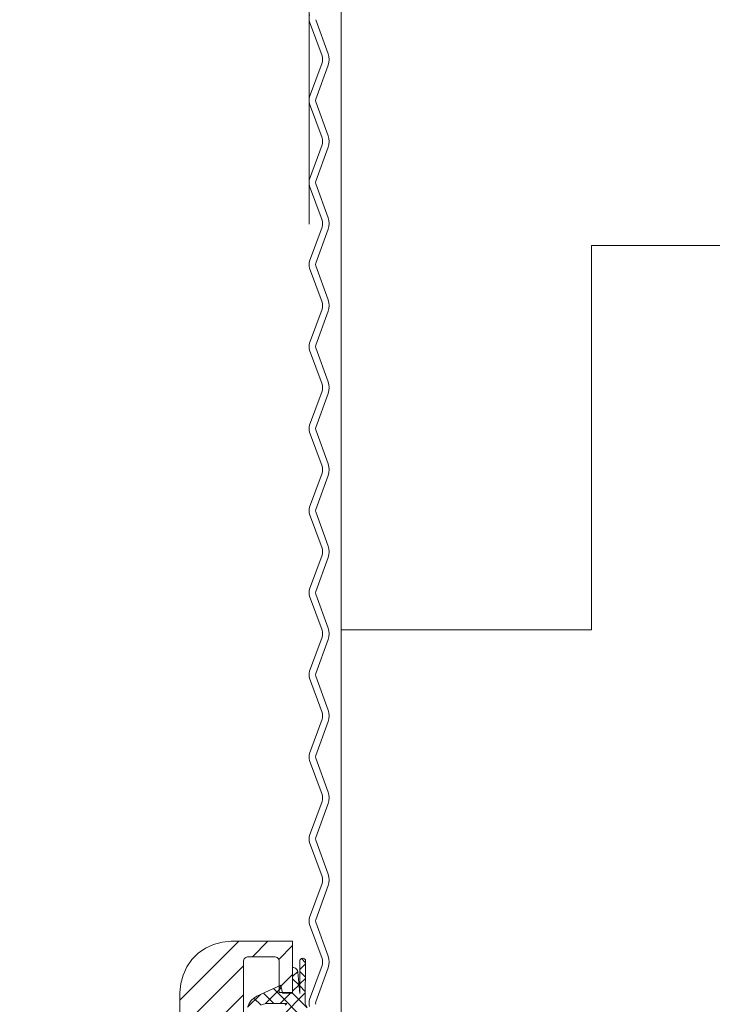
# Model space of a CAD drawing. Header units: metres. Extents: x 1314 to 1415, y -87 to -52.
# Tile 215 of 256: x 1400.5692 to 1400.6368, y -73.6115 to -73.5154. Entities that reach past the tile are written whole.
import ezdxf

# ---------------------------------------------------------------- set-up
doc = ezdxf.new("R2010")
doc.units = ezdxf.units.M
doc.header["$PDMODE"] = 65
doc.linetypes.add('AUSGEZOGEN', pattern=[0])
doc.linetypes.add('PUNKT2_S9', pattern=[0.0015, 0, -0.0015])
doc.layers.add('XR$9$_42143', color=7, linetype='Continuous')
doc.layers.add('XR$9$_42154', color=7, linetype='Continuous')
for name, color, linetype, lineweight in [('XR$9$Maßlinie 1_50', 7, 'AUSGEZOGEN', 25), ('XR$9$Muster', 4, 'AUSGEZOGEN', 13), ('XR$9$Wand Mauerwerk nt', 7, 'AUSGEZOGEN', 25), ('XR$9$Wand Mauerwerk tr_1', 42, 'AUSGEZOGEN', 18)]:
    doc.layers.add(name, color=color, linetype=linetype, lineweight=lineweight)
doc.styles.add('ARIAL', font='arial.ttf')
doc.dimstyles.new('DIMSTYLE_28', dxfattribs={"dimtxt": 0.04, "dimasz": 0.03, "dimexe": 0, "dimexo": 1e-06, "dimgap": 0.02, "dimtad": 2, "dimdec": 1, "dimlfac": 100, "dimrnd": 0.5, "dimzin": 4, "dimdsep": 46, "dimtxsty": 'ARIAL', "dimblk1": 'ALL_ML_KREIS', "dimblk2": 'ALL_ML_KREIS', "dimsah": 1, "dimcen": 0, "dimse1": 1, "dimse2": 1, "dimclrd": 7, "dimclre": 7, "dimclrt": 7, "dimadec": 0, "dimazin": 0, "dimtfac": 1, "dimtdec": 0, "dimtix": 1, "dimtmove": 2, "dimatfit": 3, "dimfxl": 0, "dimtzin": 0, "dimlwd": 0, "dimlwe": 25, "dimarcsym": 0})

# ---------------------------------------------------------------- blocks, each defined once
blk = doc.blocks.new('COMPLEXOBJECT_72')
at = {"layer": 'XR$9$_42143', "color": 7, "linetype": 'AUSGEZOGEN', "lineweight": 13, "transparency": 33554687}
for p, q in [((1400.587366, -73.60604), (1400.588153, -73.605673)), ((1400.588153, -73.605673), (1400.588996, -73.605447)), ((1400.588996, -73.605447), (1400.589864, -73.605369)), ((1400.595864, -73.605369), (1400.589864, -73.605369)), ((1400.595864, -73.610371), (1400.595864, -73.605369)), ((1400.586036, -73.607154), (1400.58665, -73.606541)), ((1400.58665, -73.606541), (1400.587366, -73.60604)), ((1400.585535, -73.60787), (1400.586036, -73.607154)), ((1400.591064, -73.607369), (1400.591074, -73.607271)), ((1400.591064, -73.607369), (1400.591064, -73.615868)), ((1400.591074, -73.607271), (1400.591102, -73.607179)), ((1400.591102, -73.607179), (1400.591148, -73.607091)), ((1400.591148, -73.607091), (1400.591212, -73.607017)), ((1400.591212, -73.607017), (1400.591286, -73.606953)), ((1400.591286, -73.606953), (1400.591374, -73.606907)), ((1400.591374, -73.606907), (1400.591466, -73.606879)), ((1400.591466, -73.606879), (1400.591564, -73.606869)), ((1400.594065, -73.606869), (1400.591564, -73.606869)), ((1400.594065, -73.606869), (1400.594161, -73.606879)), ((1400.594161, -73.606879), (1400.594256, -73.606907)), ((1400.594256, -73.606907), (1400.594344, -73.606953)), ((1400.594344, -73.606953), (1400.594418, -73.607017)), ((1400.594418, -73.607017), (1400.594479, -73.607091)), ((1400.594479, -73.607091), (1400.594528, -73.607179)), ((1400.594528, -73.607179), (1400.594556, -73.607271)), ((1400.594556, -73.607271), (1400.594566, -73.607369)), ((1400.594566, -73.610371), (1400.594566, -73.607369)), ((1400.596566, -73.60726), (1400.596584, -73.607204)), ((1400.596566, -73.60726), (1400.596566, -73.610456)), ((1400.596566, -73.608114), (1400.59712, -73.60756)), ((1400.596584, -73.607204), (1400.596613, -73.607154)), ((1400.596613, -73.607154), (1400.596648, -73.607112)), ((1400.596648, -73.607112), (1400.59669, -73.607077)), ((1400.59669, -73.607077), (1400.596739, -73.607048)), ((1400.59712, -73.607454), (1400.596722, -73.607056)), ((1400.596739, -73.607048), (1400.596796, -73.607031)), ((1400.596796, -73.607031), (1400.596849, -73.607024)), ((1400.596849, -73.607024), (1400.596906, -73.607027)), ((1400.596906, -73.607027), (1400.596962, -73.607041)), ((1400.596962, -73.607041), (1400.597012, -73.607066)), ((1400.597012, -73.607066), (1400.597057, -73.607101)), ((1400.597057, -73.607101), (1400.597096, -73.60714)), ((1400.597096, -73.60714), (1400.597124, -73.607189)), ((1400.597096, -73.611441), (1400.597124, -73.607189)), ((1400.584943, -73.6095), (1400.585165, -73.608661)), ((1400.585165, -73.608661), (1400.585535, -73.60787)), ((1400.595864, -73.610442), (1400.595861, -73.607934)), ((1400.595861, -73.607934), (1400.59596, -73.607937)), ((1400.595864, -73.608819), (1400.596373, -73.608308)), ((1400.59596, -73.607937), (1400.596051, -73.607959)), ((1400.596051, -73.607959), (1400.59614, -73.608001)), ((1400.59614, -73.608001), (1400.596218, -73.608054)), ((1400.596218, -73.608054), (1400.596285, -73.608124)), ((1400.596285, -73.608124), (1400.596334, -73.608205)), ((1400.596334, -73.608205), (1400.596369, -73.608297)), ((1400.596369, -73.608297), (1400.596387, -73.608389)), ((1400.596566, -73.610456), (1400.596387, -73.608389)), ((1400.597113, -73.608862), (1400.596566, -73.608315)), ((1400.584865, -73.610371), (1400.584943, -73.6095)), ((1400.594715, -73.609642), (1400.592365, -73.61071)), ((1400.594866, -73.610442), (1400.594715, -73.609642)), ((1400.5965, -73.609663), (1400.595864, -73.609027)), ((1400.595864, -73.610231), (1400.596492, -73.609602)), ((1400.596566, -73.609528), (1400.59711, -73.608985)), ((1400.597103, -73.610266), (1400.596566, -73.609729)), ((1400.584865, -73.610371), (1400.584865, -73.673371)), ((1400.591473, -73.611797), (1400.592718, -73.610548)), ((1400.594038, -73.611441), (1400.593014, -73.610418)), ((1400.593233, -73.611451), (1400.594764, -73.609917)), ((1400.597223, -73.613212), (1400.593984, -73.609973)), ((1400.594566, -73.610371), (1400.595864, -73.610371)), ((1400.594654, -73.611441), (1400.595653, -73.610442)), ((1400.595864, -73.610442), (1400.594866, -73.610442)), ((1400.594877, -73.612637), (1400.597103, -73.610407)), ((1400.597276, -73.611853), (1400.595864, -73.610442)), ((1400.591483, -73.611758), (1400.591635, -73.611441)), ((1400.591635, -73.611441), (1400.591833, -73.611155)), ((1400.591833, -73.611155), (1400.592079, -73.610908)), ((1400.592079, -73.610908), (1400.592365, -73.61071)), ((1400.592799, -73.611617), (1400.592087, -73.610904)), ((1400.592863, -73.611575), (1400.593021, -73.611504)), ((1400.593021, -73.611504), (1400.593191, -73.611458)), ((1400.593191, -73.611458), (1400.593363, -73.611441)), ((1400.595311, -73.611441), (1400.593363, -73.611441)), ((1400.595152, -73.61161), (1400.595311, -73.611441)), ((1400.597096, -73.611441), (1400.597248, -73.611762))]:
    blk.add_line(p, q, dxfattribs=at)
blk.add_lwpolyline([(1400.595861, -73.607934), (1400.595861, -73.607934)], close=True, dxfattribs=at)
at = {"layer": 'XR$9$_42143', "color": 30, "linetype": 'AUSGEZOGEN', "lineweight": 13, "transparency": 33554687}
for centre in [(1400.598468, -73.603382), (1400.598468, -73.611391)]:
    blk.add_arc(centre, 0.001, 160.01888, 199.9791, dxfattribs=at)
at = {"layer": 'XR$9$Muster', "color": 4, "linetype": 'AUSGEZOGEN', "lineweight": 13, "transparency": 33554687}
for p, q in [((1400.584865, -73.611126), (1400.590623, -73.605369)), ((1400.591949, -73.606869), (1400.593449, -73.605369)), ((1400.59451, -73.60714), (1400.595864, -73.605786)), ((1400.584865, -73.613956), (1400.591064, -73.607754)), ((1400.594566, -73.609913), (1400.595864, -73.608611)), ((1400.584865, -73.616785), (1400.591064, -73.610583))]:
    blk.add_line(p, q, dxfattribs=at)
blk = doc.blocks.new('ALL_ML_KREIS')
at = {"color": 0, "linetype": 'ByBlock', "lineweight": -2}
for p, q in [((0, -0.5), (0, 0.5)), ((-1, 0), (0.5, 0))]:
    blk.add_line(p, q, dxfattribs=at)
blk.add_circle((0, 0), 0.15, dxfattribs=at)
blk = doc.blocks.new('*D604')
at = {"layer": 'DEFPOINTS', "color": 7, "linetype": 'AUSGEZOGEN', "lineweight": 25, "transparency": 33554687}
for p in [(1400.853245, -73.495369), (1400.480863, -73.895369), (1400.938092, -73.895369)]:
    blk.add_point(p, dxfattribs=at)
at = {"layer": 'XR$9$Maßlinie 1_50', "color": 7, "linetype": 'AUSGEZOGEN', "lineweight": -2, "transparency": 33554687}
blk.add_line((1400.480863, -73.895369), (1400.480863, -73.495369), dxfattribs=at)
at = {"layer": 'XR$9$Maßlinie 1_50', "color": 7, "linetype": 'AUSGEZOGEN', "lineweight": 25, "transparency": 33554687, "xscale": 0.03, "yscale": 0.03, "zscale": 0.03}
for p, rotation in [((1400.480863, -73.495369), 90), ((1400.480863, -73.895369), 270)]:
    blk.add_blockref('ALL_ML_KREIS', p, dxfattribs=dict(at, rotation=rotation))
at = {"layer": 'XR$9$Maßlinie 1_50', "color": 7, "linetype": 'AUSGEZOGEN', "lineweight": 25, "transparency": 33554687, "insert": (1400.450181, -73.69711), "char_height": 0.04, "width": 0.16, "attachment_point": 5, "rotation": 90, "style": 'ARIAL'}
blk.add_mtext('\\A1;{\\A1;{40\\H0.026400;\\S^ ;}}', dxfattribs=at)
blk = doc.blocks.new('*D632')
at = {"layer": 'DEFPOINTS', "color": 7, "linetype": 'AUSGEZOGEN', "lineweight": 25, "transparency": 33554687}
for p in [(1400.597468, -73.228695), (1400.747468, -73.348518), (1400.597468, -73.699486)]:
    blk.add_point(p, dxfattribs=at)
at = {"layer": 'XR$9$Maßlinie 1_50', "color": 7, "linetype": 'AUSGEZOGEN', "lineweight": -2, "transparency": 33554687}
blk.add_line((1400.597468, -73.228695), (1400.747468, -73.228695), dxfattribs=at)
at = {"layer": 'XR$9$Maßlinie 1_50', "color": 7, "linetype": 'AUSGEZOGEN', "lineweight": 25, "transparency": 33554687, "xscale": 0.03, "yscale": 0.03, "zscale": 0.03, "rotation": 180}
blk.add_blockref('ALL_ML_KREIS', (1400.597468, -73.228695), dxfattribs=at)
at = {"layer": 'XR$9$Maßlinie 1_50', "color": 7, "linetype": 'AUSGEZOGEN', "lineweight": 25, "transparency": 33554687, "xscale": 0.03, "yscale": 0.03, "zscale": 0.03}
blk.add_blockref('ALL_ML_KREIS', (1400.747468, -73.228695), dxfattribs=at)
at = {"layer": 'XR$9$Maßlinie 1_50', "color": 7, "linetype": 'AUSGEZOGEN', "lineweight": 25, "transparency": 33554687, "insert": (1400.670509, -73.198013), "char_height": 0.04, "width": 0.16, "attachment_point": 5, "style": 'ARIAL'}
blk.add_mtext('\\A1;{\\A1;{15\\H0.026400;\\S^ ;}}', dxfattribs=at)
blk = doc.blocks.new('*D670')
at = {"layer": 'DEFPOINTS', "color": 7, "linetype": 'AUSGEZOGEN', "lineweight": 25, "transparency": 33554687}
for p in [(1400.747468, -73.495369), (1400.694195, -73.670369), (1400.742025, -73.670369)]:
    blk.add_point(p, dxfattribs=at)
at = {"layer": 'XR$9$Maßlinie 1_50', "color": 7, "linetype": 'AUSGEZOGEN', "lineweight": -2, "transparency": 33554687}
blk.add_line((1400.694195, -73.670369), (1400.694195, -73.495369), dxfattribs=at)
at = {"layer": 'XR$9$Maßlinie 1_50', "color": 7, "linetype": 'AUSGEZOGEN', "lineweight": 25, "transparency": 33554687, "xscale": 0.03, "yscale": 0.03, "zscale": 0.03}
for p, rotation in [((1400.694195, -73.495369), 90), ((1400.694195, -73.670369), 270)]:
    blk.add_blockref('ALL_ML_KREIS', p, dxfattribs=dict(at, rotation=rotation))
at = {"layer": 'XR$9$Maßlinie 1_50', "color": 7, "linetype": 'AUSGEZOGEN', "lineweight": 25, "transparency": 33554687, "insert": (1400.664195, -73.566599), "char_height": 0.04, "width": 0.16, "attachment_point": 5, "rotation": 90, "style": 'ARIAL'}
blk.add_mtext('\\A1;{\\A1;{17\\H0.026400;\\S5^ ;}}', dxfattribs=at)

msp = doc.modelspace()

# ---------------------------------------------------------------- hatches: boundary and pattern name
at = {"layer": 'XR$9$Muster', "linetype": 'AUSGEZOGEN', "lineweight": 13, "transparency": 33554687}
h = msp.add_hatch(dxfattribs=at)
h.set_pattern_fill('MUSTER', color=4, scale=0.0375, angle=90, style=0, pattern_type=2)
h.set_pattern_definition([(90, (-0.075, 0.075), (-0.0375, 0.0375), [0.0375, -0.0375]), (180, (-0.075, 0.075), (-0.0375, -0.0375), [0.0375, -0.0375])])
h.paths.add_polyline_path([(1400.742025, -73.670369), (1400.742025, -73.355369), (1400.600616, -73.355369), (1400.600616, -73.670369)], flags=0)

# ---------------------------------------------------------------- linework, layer by layer
at = {"layer": 'XR$9$_42143', "color": 30, "linetype": 'AUSGEZOGEN', "lineweight": 13, "transparency": 33554687}
for p, q in [((1400.599328, -73.518735), (1400.59812, -73.515413)), ((1400.597528, -73.515629), (1400.598735, -73.51895)), ((1400.598735, -73.519633), (1400.597528, -73.522954)), ((1400.59812, -73.523169), (1400.599328, -73.519848)), ((1400.597528, -73.523637), (1400.598735, -73.526958)), ((1400.599328, -73.526743), (1400.59812, -73.523422)), ((1400.598735, -73.527642), (1400.597528, -73.530963)), ((1400.59812, -73.531178), (1400.599328, -73.527857)), ((1400.597528, -73.531646), (1400.598735, -73.534967)), ((1400.599328, -73.534752), (1400.59812, -73.531431)), ((1400.598735, -73.53565), (1400.597528, -73.538971)), ((1400.59812, -73.539186), (1400.599328, -73.535866)), ((1400.599328, -73.54276), (1400.59812, -73.539439)), ((1400.597528, -73.539655), (1400.598735, -73.542976)), ((1400.598735, -73.543659), (1400.597528, -73.54698)), ((1400.59812, -73.547195), (1400.599328, -73.543874)), ((1400.597528, -73.547663), (1400.598735, -73.550984)), ((1400.599328, -73.550769), (1400.59812, -73.547448)), ((1400.598735, -73.551668), (1400.597528, -73.554988)), ((1400.59812, -73.555204), (1400.599328, -73.551883)), ((1400.597528, -73.555672), (1400.598735, -73.558993)), ((1400.599328, -73.558778), (1400.59812, -73.555457)), ((1400.598735, -73.559676), (1400.597528, -73.562997)), ((1400.59812, -73.563212), (1400.599328, -73.559892)), ((1400.599328, -73.566786), (1400.59812, -73.563465)), ((1400.597528, -73.563681), (1400.598735, -73.567002)), ((1400.598735, -73.567685), (1400.597528, -73.571006)), ((1400.59812, -73.571221), (1400.599328, -73.5679)), ((1400.597528, -73.571689), (1400.598735, -73.57501)), ((1400.599328, -73.574795), (1400.59812, -73.571474)), ((1400.598735, -73.575694), (1400.597528, -73.579014)), ((1400.59812, -73.57923), (1400.599328, -73.575909)), ((1400.597528, -73.579698), (1400.598735, -73.583019)), ((1400.599328, -73.582804), (1400.59812, -73.579483)), ((1400.598735, -73.583702), (1400.597528, -73.587023)), ((1400.59812, -73.587238), (1400.599328, -73.583918)), ((1400.599328, -73.590812), (1400.59812, -73.587491)), ((1400.597528, -73.587706), (1400.598735, -73.591028)), ((1400.598735, -73.591711), (1400.597528, -73.595032)), ((1400.59812, -73.595247), (1400.599328, -73.591926)), ((1400.597528, -73.595715), (1400.598735, -73.599036)), ((1400.599328, -73.598821), (1400.59812, -73.5955)), ((1400.598735, -73.59972), (1400.597528, -73.60304)), ((1400.59812, -73.603256), (1400.599328, -73.599935)), ((1400.597528, -73.603724), (1400.598735, -73.607045)), ((1400.599328, -73.60683), (1400.59812, -73.603508)), ((1400.598735, -73.607728), (1400.597528, -73.611049)), ((1400.59812, -73.611264), (1400.599328, -73.607944))]:
    msp.add_line(p, q, dxfattribs=at)
for centre, radius, start, end in [((1400.598468, -73.515287), 0.001, 160.01888, 199.9791), ((1400.597796, -73.519291), 0.001, 340.01888, 19.9791), ((1400.597796, -73.519291), 0.00163, 340.01888, 19.9791), ((1400.598468, -73.523296), 0.001, 160.01888, 199.9791), ((1400.598468, -73.523296), 0.00037, 160.01888, 199.9791), ((1400.597796, -73.5273), 0.001, 340.01888, 19.9791), ((1400.597796, -73.5273), 0.00163, 340.01888, 19.9791), ((1400.598468, -73.531304), 0.001, 160.01888, 199.9791), ((1400.598468, -73.531304), 0.00037, 160.01888, 199.9791), ((1400.597796, -73.535309), 0.00163, 340.01888, 19.9791), ((1400.597796, -73.535309), 0.001, 340.01888, 19.9791), ((1400.598468, -73.539313), 0.001, 160.01888, 199.9791), ((1400.598468, -73.539313), 0.00037, 160.01888, 199.9791), ((1400.597796, -73.543317), 0.001, 340.01888, 19.9791), ((1400.597796, -73.543317), 0.00163, 340.01888, 19.9791), ((1400.598468, -73.547322), 0.001, 160.01888, 199.9791), ((1400.598468, -73.547322), 0.00037, 160.01888, 199.9791), ((1400.597796, -73.551326), 0.001, 340.01888, 19.9791), ((1400.597796, -73.551326), 0.00163, 340.01888, 19.9791), ((1400.598468, -73.55533), 0.001, 160.01888, 199.9791), ((1400.598468, -73.55533), 0.00037, 160.01888, 199.9791), ((1400.597796, -73.559335), 0.00163, 340.01888, 19.9791), ((1400.597796, -73.559335), 0.001, 340.01888, 19.9791), ((1400.598468, -73.563339), 0.001, 160.01888, 199.9791), ((1400.598468, -73.563339), 0.00037, 160.01888, 199.9791), ((1400.597796, -73.567343), 0.001, 340.01888, 19.9791), ((1400.597796, -73.567343), 0.00163, 340.01888, 19.9791), ((1400.598468, -73.571347), 0.001, 160.01888, 199.9791), ((1400.598468, -73.571347), 0.00037, 160.01888, 199.9791), ((1400.597796, -73.575352), 0.001, 340.01888, 19.9791), ((1400.597796, -73.575352), 0.00163, 340.01888, 19.9791), ((1400.598468, -73.579356), 0.001, 160.01888, 199.9791), ((1400.598468, -73.579356), 0.00037, 160.01888, 199.9791), ((1400.597796, -73.583361), 0.00163, 340.01888, 19.9791), ((1400.597796, -73.583361), 0.001, 340.01888, 19.9791), ((1400.598468, -73.587365), 0.001, 160.01888, 199.9791), ((1400.598468, -73.587365), 0.00037, 160.01888, 199.9791), ((1400.597796, -73.591369), 0.001, 340.01888, 19.9791), ((1400.597796, -73.591369), 0.00163, 340.01888, 19.9791), ((1400.598468, -73.595373), 0.001, 160.01888, 199.9791), ((1400.598468, -73.595373), 0.00037, 160.01888, 199.9791), ((1400.597796, -73.599378), 0.001, 340.01888, 19.9791), ((1400.597796, -73.599378), 0.00163, 340.01888, 19.9791), ((1400.598468, -73.603382), 0.00037, 160.01888, 199.9791), ((1400.597796, -73.607387), 0.00163, 340.01888, 19.9791), ((1400.597796, -73.607387), 0.001, 340.01888, 19.9791), ((1400.598468, -73.611391), 0.00037, 160.01888, 199.9791)]:
    msp.add_arc(centre, radius, start, end, dxfattribs=at)
at = {"layer": 'XR$9$_42154', "color": 51, "linetype": 'AUSGEZOGEN', "lineweight": 13, "transparency": 33554687}
for p, q in [((1400.59812, -73.515413), (1400.599328, -73.518735)), ((1400.599328, -73.519848), (1400.59812, -73.523169)), ((1400.59812, -73.523422), (1400.599328, -73.526743)), ((1400.599328, -73.527857), (1400.59812, -73.531178)), ((1400.59812, -73.531431), (1400.599328, -73.534752)), ((1400.599328, -73.535866), (1400.59812, -73.539186)), ((1400.59812, -73.539439), (1400.599328, -73.54276)), ((1400.599328, -73.543874), (1400.59812, -73.547195)), ((1400.59812, -73.547448), (1400.599328, -73.550769)), ((1400.599328, -73.551883), (1400.59812, -73.555204)), ((1400.59812, -73.555457), (1400.599328, -73.558778)), ((1400.599328, -73.559892), (1400.59812, -73.563212)), ((1400.59812, -73.563465), (1400.599328, -73.566786)), ((1400.599328, -73.5679), (1400.59812, -73.571221)), ((1400.59812, -73.571474), (1400.599328, -73.574795)), ((1400.599328, -73.575909), (1400.59812, -73.57923)), ((1400.59812, -73.579483), (1400.599328, -73.582804)), ((1400.599328, -73.583918), (1400.59812, -73.587238)), ((1400.59812, -73.587491), (1400.599328, -73.590812)), ((1400.599328, -73.591926), (1400.59812, -73.595247)), ((1400.59812, -73.5955), (1400.599328, -73.598821)), ((1400.599328, -73.599935), (1400.59812, -73.603256)), ((1400.59812, -73.603508), (1400.599328, -73.60683)), ((1400.599328, -73.607944), (1400.59812, -73.611264))]:
    msp.add_line(p, q, dxfattribs=at)
for centre, radius, start, end in [((1400.597796, -73.519291), 0.00163, 340.01888, 19.9791), ((1400.598468, -73.523296), 0.00037, 160.01888, 199.9791), ((1400.597796, -73.5273), 0.00163, 340.01888, 19.9791), ((1400.598468, -73.531304), 0.00037, 160.01888, 199.9791), ((1400.597796, -73.535309), 0.00163, 340.01888, 19.9791), ((1400.598468, -73.539313), 0.00037, 160.01888, 199.9791), ((1400.597796, -73.543317), 0.00163, 340.01888, 19.9791), ((1400.598468, -73.547322), 0.00037, 160.01888, 199.9791), ((1400.597796, -73.551326), 0.00163, 340.01888, 19.9791), ((1400.598468, -73.55533), 0.00037, 160.01888, 199.9791), ((1400.597796, -73.559335), 0.00163, 340.01888, 19.9791), ((1400.598468, -73.563339), 0.00037, 160.01888, 199.9791), ((1400.597796, -73.567343), 0.00163, 340.01888, 19.9791), ((1400.598468, -73.571347), 0.00037, 160.01888, 199.9791), ((1400.597796, -73.575352), 0.00163, 340.01888, 19.9791), ((1400.598468, -73.579356), 0.00037, 160.01888, 199.9791), ((1400.597796, -73.583361), 0.00163, 340.01888, 19.9791), ((1400.598468, -73.587365), 0.00037, 160.01888, 199.9791), ((1400.597796, -73.591369), 0.00163, 340.01888, 19.9791), ((1400.598468, -73.595373), 0.00037, 160.01888, 199.9791), ((1400.597796, -73.599378), 0.00163, 340.01888, 19.9791), ((1400.598468, -73.603382), 0.00037, 160.01888, 199.9791), ((1400.597796, -73.607387), 0.00163, 340.01888, 19.9791), ((1400.598468, -73.611391), 0.00037, 160.01888, 199.9791)]:
    msp.add_arc(centre, radius, start, end, dxfattribs=at)
at = {"layer": 'XR$9$Wand Mauerwerk nt', "color": 7, "linetype": 'AUSGEZOGEN', "lineweight": 13, "transparency": 33554687}
msp.add_line((1400.600616, -73.345405), (1400.600616, -73.670369), dxfattribs=at)
at = {"layer": 'XR$9$Wand Mauerwerk tr_1', "color": 52, "linetype": 'PUNKT2_S9', "lineweight": 13, "transparency": 33554687}
msp.add_line((1400.597468, -74.735369), (1400.597468, -73.355369), dxfattribs=at)

# ---------------------------------------------------------------- block references
at = {"layer": 'XR$9$_42143', "color": 7, "linetype": 'AUSGEZOGEN', "lineweight": 13, "transparency": 33554687}
msp.add_blockref('COMPLEXOBJECT_72', (0, 0), dxfattribs=at)

# ---------------------------------------------------------------- dimensions: what is measured, and where the dimension line sits
at = {"layer": 'XR$9$Maßlinie 1_50', "color": 7, "linetype": 'AUSGEZOGEN', "lineweight": 25, "transparency": 33554687}
dim = msp.add_linear_dim(base=(1400.747468, -73.228695), p1=(1400.597468, -73.699485), p2=(1400.747468, -73.348517), dimstyle='DIMSTYLE_28', override={"dimpost": '<>', "dimclrd": 7, "dimclre": 7, "dimclrt": 7, "dimlwd": 0, "dimlwe": 25}, dxfattribs=at)
dim.commit()
dim.dimension.update_dxf_attribs({"geometry": '*D632', "text_midpoint": (1400.670509, -73.198013), "dimtype": 160})
for base, p1, p2, picture, middle in [((1400.480863, -73.495369), (1400.938091, -73.895369), (1400.853244, -73.495369), '*D604', (1400.450181, -73.69711)), ((1400.694195, -73.495369), (1400.742024, -73.670369), (1400.747467, -73.495369), '*D670', (1400.664195, -73.566599))]:
    dim = msp.add_linear_dim(base=base, p1=p1, p2=p2, angle=90, dimstyle='DIMSTYLE_28', override={"dimpost": '<>', "dimclrd": 7, "dimclre": 7, "dimclrt": 7, "dimlwd": 0, "dimlwe": 25}, dxfattribs=at)
    dim.commit()
    dim.dimension.update_dxf_attribs({"geometry": picture, "text_midpoint": middle, "dimtype": 160})

doc.saveas('drawing.dxf')
